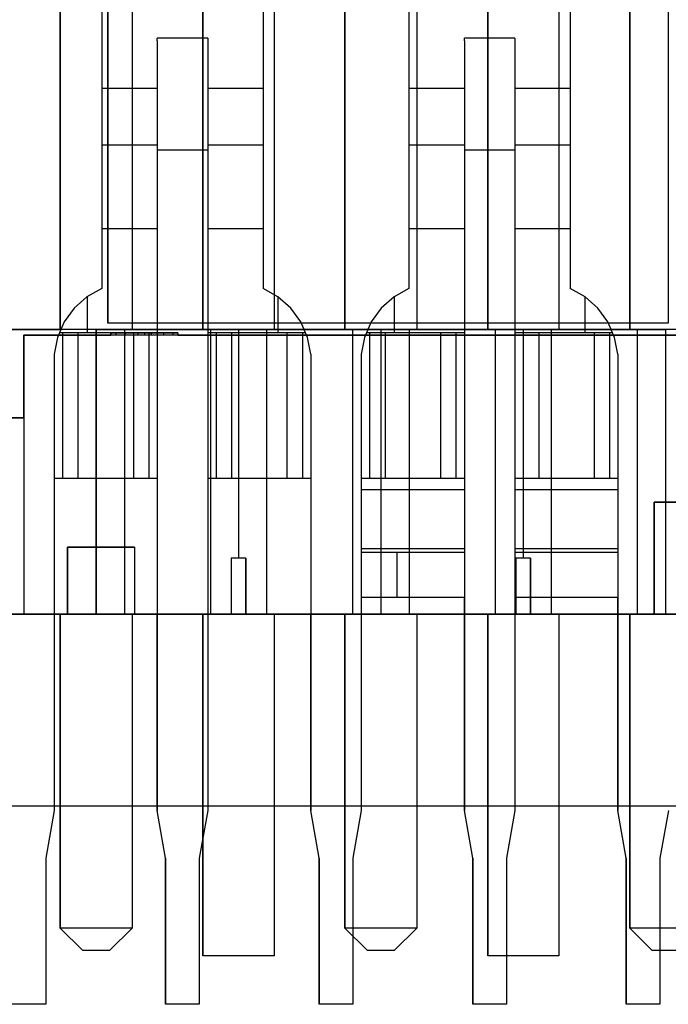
# Model space of a CAD drawing. Header units: inches. Extents: x 0 to 297, y -210 to 0.
# Tile 10 of 82: x 104.76 to 107.66, y -178.68 to -174.29. Entities that reach past the tile are written whole.
import ezdxf

# ---------------------------------------------------------------- set-up
doc = ezdxf.new("R2010")
doc.units = ezdxf.units.IN
doc.header["$MEASUREMENT"] = 0

msp = doc.modelspace()

# ---------------------------------------------------------------- linework, layer by layer
at = {"color": 18, "true_color": 0x000000}
for p, q in [((104.9458, -175.6701), (104.9458, -172.7701)), ((104.9458, -172.7701), (104.9458, -175.6701)), ((105.2658, -172.7701), (105.2658, -175.6701)), ((105.2658, -172.7701), (105.2658, -175.6701)), ((105.5823, -175.6701), (105.5823, -172.7491)), ((105.5823, -172.7491), (105.5823, -175.6701)), ((105.8993, -172.7491), (105.8993, -175.6701)), ((105.8993, -172.7491), (105.8993, -175.6701)), ((106.2158, -175.6701), (106.2158, -172.7701)), ((106.2158, -172.7701), (106.2158, -175.6701)), ((106.5358, -172.7701), (106.5358, -175.6701)), ((106.5358, -172.7701), (106.5358, -175.6701)), ((106.8523, -175.6701), (106.8523, -172.7491)), ((106.8523, -172.7491), (106.8523, -175.6701)), ((107.1693, -172.7491), (107.1693, -175.6701)), ((107.1693, -172.7491), (107.1693, -175.6701)), ((107.4858, -175.6701), (107.4858, -172.7701)), ((107.4858, -172.7701), (107.4858, -175.6701)), ((105.1308, -173.4501), (105.1308, -175.4876)), ((105.8508, -173.4501), (105.8508, -175.4876)), ((106.5008, -173.4501), (106.5008, -175.4876)), ((107.2208, -173.4501), (107.2208, -175.4876)), ((105.1578, -175.6411), (105.1578, -173.5011)), ((105.1578, -173.5011), (105.1578, -175.6411)), ((107.6578, -173.5011), (107.6578, -175.6411)), ((107.6578, -173.5011), (107.6578, -175.6411)), ((105.6033, -174.3701), (105.3783, -174.3701)), ((105.3783, -174.3826), (105.3783, -174.3701)), ((105.6033, -174.3701), (105.6033, -174.3826)), ((106.9733, -174.3701), (106.7483, -174.3701)), ((106.7483, -174.3826), (106.7483, -174.3701)), ((106.9733, -174.3701), (106.9733, -174.3826)), ((105.3783, -174.3826), (105.3783, -174.4196)), ((105.6033, -174.3826), (105.6033, -174.4196)), ((106.7483, -174.3826), (106.7483, -174.4196)), ((106.9733, -174.3826), (106.9733, -174.4196)), ((105.3783, -174.4196), (105.3783, -174.4791)), ((105.6033, -174.4196), (105.6033, -174.4791)), ((106.7483, -174.4196), (106.7483, -174.4791)), ((106.9733, -174.4196), (106.9733, -174.4791)), ((105.3783, -174.4791), (105.3783, -174.5586)), ((105.6033, -174.4791), (105.6033, -174.5586)), ((106.7483, -174.4791), (106.7483, -174.5586)), ((106.9733, -174.4791), (106.9733, -174.5586)), ((105.3783, -174.5586), (105.3783, -174.6531)), ((105.6033, -174.5586), (105.6033, -174.6531)), ((106.7483, -174.5586), (106.7483, -174.6531)), ((106.9733, -174.5586), (106.9733, -174.6531)), ((105.3783, -174.5951), (105.1308, -174.5951)), ((105.8508, -174.5951), (105.6033, -174.5951)), ((106.7483, -174.5951), (106.5008, -174.5951)), ((107.2208, -174.5951), (106.9733, -174.5951)), ((105.3783, -174.6531), (105.3783, -174.7586)), ((105.6033, -174.6531), (105.6033, -174.7586)), ((106.7483, -174.6531), (106.7483, -174.7586)), ((106.9733, -174.6531), (106.9733, -174.7586)), ((105.3783, -174.7586), (105.3783, -174.8701)), ((105.6033, -174.7586), (105.6033, -174.8701)), ((106.7483, -174.7586), (106.7483, -174.8701)), ((106.9733, -174.7586), (106.9733, -174.8701)), ((105.3783, -174.8471), (105.1308, -174.8471)), ((105.8508, -174.8471), (105.6033, -174.8471)), ((106.7483, -174.8471), (106.5008, -174.8471)), ((107.2208, -174.8471), (106.9733, -174.8471)), ((105.3783, -174.8701), (105.3783, -177.8151)), ((105.6033, -174.8701), (105.3783, -174.8701)), ((105.6033, -174.8701), (105.6033, -177.8151)), ((106.7483, -174.8701), (106.7483, -177.8151)), ((106.9733, -174.8701), (106.7483, -174.8701)), ((106.9733, -174.8701), (106.9733, -177.8151)), ((105.3783, -175.2201), (105.1308, -175.2201)), ((105.8508, -175.2201), (105.6033, -175.2201)), ((106.7483, -175.2201), (106.5008, -175.2201)), ((107.2208, -175.2201), (106.9733, -175.2201)), ((105.1308, -175.4876), (105.0648, -175.5246)), ((105.9168, -175.5246), (105.8508, -175.4876)), ((106.5008, -175.4876), (106.4348, -175.5246)), ((107.2868, -175.5246), (107.2208, -175.4876)), ((105.0648, -175.5246), (105.0078, -175.5746)), ((105.0658, -175.5236), (105.0658, -175.6851)), ((105.9158, -175.5236), (105.9158, -175.6851)), ((105.9738, -175.5746), (105.9168, -175.5246)), ((106.4348, -175.5246), (106.3778, -175.5746)), ((106.4358, -175.5236), (106.4358, -175.6851)), ((107.2858, -175.5236), (107.2858, -175.6851)), ((107.3438, -175.5746), (107.2868, -175.5246)), ((105.0078, -175.5746), (104.9633, -175.6361)), ((106.0183, -175.6361), (105.9738, -175.5746)), ((106.3778, -175.5746), (106.3333, -175.6361)), ((107.3883, -175.6361), (107.3438, -175.5746)), ((104.9633, -175.6361), (104.9328, -175.7056)), ((107.6578, -175.6411), (105.1578, -175.6411)), ((107.6578, -175.6411), (105.1578, -175.6411)), ((106.0488, -175.7056), (106.0183, -175.6361)), ((106.3333, -175.6361), (106.3028, -175.7056)), ((107.4188, -175.7056), (107.3883, -175.6361)), ((104.5958, -175.6701), (104.9458, -175.6701)), ((105.6158, -175.6701), (104.5958, -175.6701)), ((104.9513, -175.6851), (104.9418, -175.6851)), ((104.9558, -175.6851), (104.9513, -175.6851)), ((105.0468, -175.6851), (104.9513, -175.6851)), ((105.0248, -175.6851), (104.9558, -175.6851)), ((104.9558, -175.6851), (104.9558, -176.3351)), ((105.0323, -175.6851), (105.0248, -175.6851)), ((105.0248, -175.6851), (105.0248, -176.3351)), ((105.0468, -175.6851), (105.0323, -175.6851)), ((105.0668, -175.6851), (105.0468, -175.6851)), ((105.0913, -175.6851), (105.0668, -175.6851)), ((105.3783, -175.6851), (105.0668, -175.6851)), ((105.1188, -175.6851), (105.0913, -175.6851)), ((105.1058, -176.9401), (105.1058, -175.6701)), ((105.1058, -175.6701), (105.2328, -175.6701)), ((105.1058, -175.6701), (105.1058, -176.9401)), ((105.2328, -175.6701), (105.1058, -175.6701)), ((105.1483, -175.6851), (105.1188, -175.6851)), ((105.1778, -175.6851), (105.1483, -175.6851)), ((105.1713, -175.6956), (105.1713, -175.6851)), ((105.1713, -175.6851), (105.1938, -175.6851)), ((105.1938, -175.6851), (105.1713, -175.6851)), ((105.1713, -175.6851), (105.1713, -175.6956)), ((105.2053, -175.6851), (105.1778, -175.6851)), ((105.1938, -175.6851), (105.2358, -175.6851)), ((105.2358, -175.6851), (105.1938, -175.6851)), ((105.1938, -175.6851), (105.1938, -175.6956)), ((105.2298, -175.6851), (105.2053, -175.6851)), ((105.2498, -175.6851), (105.2298, -175.6851)), ((105.2328, -175.6701), (105.5823, -175.6701)), ((105.2328, -175.6701), (105.2328, -176.9401)), ((106.2488, -175.6701), (105.2328, -175.6701)), ((105.2358, -175.6851), (105.2913, -175.6851)), ((105.2913, -175.6851), (105.2358, -175.6851)), ((105.2358, -175.6851), (105.2358, -175.6956)), ((105.2643, -175.6851), (105.2498, -175.6851)), ((105.2718, -175.6851), (105.2643, -175.6851)), ((105.2658, -175.6701), (105.6158, -175.6701)), ((105.3408, -175.6851), (105.2718, -175.6851)), ((105.2718, -175.6851), (105.2718, -176.3351)), ((105.2913, -175.6851), (105.3208, -175.6851)), ((105.3208, -175.6851), (105.2913, -175.6851)), ((105.2913, -175.6851), (105.2913, -175.6956)), ((105.3208, -175.6851), (105.3508, -175.6851)), ((105.3508, -175.6851), (105.3208, -175.6851)), ((105.3208, -175.6851), (105.3208, -175.6956)), ((105.3408, -175.6851), (105.3408, -176.3351)), ((105.3453, -175.6851), (105.3408, -175.6851)), ((105.3578, -175.6851), (105.3453, -175.6851)), ((105.3508, -175.6851), (105.4058, -175.6851)), ((105.4058, -175.6851), (105.3508, -175.6851)), ((105.3508, -175.6851), (105.3508, -175.6956)), ((105.3783, -175.6851), (105.3578, -175.6851)), ((105.4058, -175.6851), (105.4478, -175.6851)), ((105.4478, -175.6851), (105.4058, -175.6851)), ((105.4058, -175.6851), (105.4058, -175.6956)), ((105.4478, -175.6851), (105.4708, -175.6851)), ((105.4708, -175.6851), (105.4478, -175.6851)), ((105.4478, -175.6851), (105.4478, -175.6956)), ((105.4708, -175.6851), (105.4708, -175.6956)), ((105.4708, -175.6851), (105.4708, -175.6956)), ((105.6238, -175.6851), (105.6033, -175.6851)), ((105.9148, -175.6851), (105.6033, -175.6851)), ((105.6158, -175.6701), (105.7408, -175.6701)), ((105.6158, -175.6701), (105.6158, -176.9401)), ((105.7408, -175.6701), (105.6158, -175.6701)), ((105.6363, -175.6851), (105.6238, -175.6851)), ((105.6408, -175.6851), (105.6363, -175.6851)), ((105.6408, -175.6851), (105.6408, -176.3351)), ((105.7098, -175.6851), (105.6408, -175.6851)), ((105.7173, -175.6851), (105.7098, -175.6851)), ((105.7098, -175.6851), (105.7098, -176.3351)), ((105.7318, -175.6851), (105.7173, -175.6851)), ((105.7518, -175.6851), (105.7318, -175.6851)), ((105.7408, -175.6701), (105.8658, -175.6701)), ((105.7408, -175.6701), (105.7408, -176.6901)), ((105.8658, -175.6701), (105.7408, -175.6701)), ((105.7763, -175.6851), (105.7518, -175.6851)), ((105.8038, -175.6851), (105.7763, -175.6851)), ((105.8333, -175.6851), (105.8038, -175.6851)), ((105.8628, -175.6851), (105.8333, -175.6851)), ((105.8903, -175.6851), (105.8628, -175.6851)), ((105.8658, -175.6701), (106.2158, -175.6701)), ((105.8658, -175.6701), (105.8658, -176.9401)), ((106.8858, -175.6701), (105.8658, -175.6701)), ((105.9148, -175.6851), (105.8903, -175.6851)), ((105.8993, -175.6701), (106.2488, -175.6701)), ((105.9348, -175.6851), (105.9148, -175.6851)), ((105.9493, -175.6851), (105.9348, -175.6851)), ((106.0303, -175.6851), (105.9348, -175.6851)), ((105.9568, -175.6851), (105.9493, -175.6851)), ((106.0258, -175.6851), (105.9568, -175.6851)), ((105.9568, -175.6851), (105.9568, -176.3351)), ((106.0258, -175.6851), (106.0258, -176.3351)), ((106.0303, -175.6851), (106.0258, -175.6851)), ((106.0398, -175.6851), (106.0303, -175.6851)), ((106.2488, -175.6701), (106.3758, -175.6701)), ((106.2488, -175.6701), (106.2488, -176.9401)), ((106.3758, -175.6701), (106.2488, -175.6701)), ((106.3213, -175.6851), (106.3118, -175.6851)), ((106.3258, -175.6851), (106.3213, -175.6851)), ((106.4168, -175.6851), (106.3213, -175.6851)), ((106.3258, -175.6851), (106.3258, -176.3351)), ((106.3948, -175.6851), (106.3258, -175.6851)), ((106.3758, -175.6701), (106.5028, -175.6701)), ((106.3758, -175.6701), (106.3758, -176.9401)), ((106.5028, -175.6701), (106.3758, -175.6701)), ((106.4023, -175.6851), (106.3948, -175.6851)), ((106.3948, -175.6851), (106.3948, -176.3351)), ((106.4168, -175.6851), (106.4023, -175.6851)), ((106.4368, -175.6851), (106.4168, -175.6851)), ((106.4613, -175.6851), (106.4368, -175.6851)), ((106.7483, -175.6851), (106.4368, -175.6851)), ((106.4888, -175.6851), (106.4613, -175.6851)), ((106.5183, -175.6851), (106.4888, -175.6851)), ((106.5028, -175.6701), (106.8523, -175.6701)), ((106.5028, -175.6701), (106.5028, -176.9401)), ((107.5188, -175.6701), (106.5028, -175.6701)), ((106.5478, -175.6851), (106.5183, -175.6851)), ((106.5358, -175.6701), (106.8858, -175.6701)), ((106.5753, -175.6851), (106.5478, -175.6851)), ((106.5998, -175.6851), (106.5753, -175.6851)), ((106.6198, -175.6851), (106.5998, -175.6851)), ((106.6343, -175.6851), (106.6198, -175.6851)), ((106.6418, -175.6851), (106.6343, -175.6851)), ((106.7108, -175.6851), (106.6418, -175.6851)), ((106.6418, -175.6851), (106.6418, -176.3351)), ((106.7108, -175.6851), (106.7108, -176.3351)), ((106.7153, -175.6851), (106.7108, -175.6851)), ((106.7278, -175.6851), (106.7153, -175.6851)), ((106.7483, -175.6851), (106.7278, -175.6851)), ((106.8858, -175.6701), (107.0108, -175.6701)), ((106.8858, -175.6701), (106.8858, -176.9401)), ((107.0108, -175.6701), (106.8858, -175.6701)), ((106.9938, -175.6851), (106.9733, -175.6851)), ((107.2848, -175.6851), (106.9733, -175.6851)), ((107.0063, -175.6851), (106.9938, -175.6851)), ((107.0108, -175.6851), (107.0063, -175.6851)), ((107.0108, -175.6701), (107.1358, -175.6701)), ((107.0108, -175.6701), (107.0108, -176.6901)), ((107.1358, -175.6701), (107.0108, -175.6701)), ((107.0108, -175.6851), (107.0108, -176.3351)), ((107.0798, -175.6851), (107.0108, -175.6851)), ((107.0873, -175.6851), (107.0798, -175.6851)), ((107.0798, -175.6851), (107.0798, -176.3351)), ((107.1018, -175.6851), (107.0873, -175.6851)), ((107.1218, -175.6851), (107.1018, -175.6851)), ((107.1463, -175.6851), (107.1218, -175.6851)), ((107.1358, -175.6701), (107.4858, -175.6701)), ((107.1358, -175.6701), (107.1358, -176.9401)), ((108.1558, -175.6701), (107.1358, -175.6701)), ((107.1738, -175.6851), (107.1463, -175.6851)), ((107.1693, -175.6701), (107.5188, -175.6701)), ((107.2033, -175.6851), (107.1738, -175.6851)), ((107.2328, -175.6851), (107.2033, -175.6851)), ((107.2603, -175.6851), (107.2328, -175.6851)), ((107.2848, -175.6851), (107.2603, -175.6851)), ((107.3048, -175.6851), (107.2848, -175.6851)), ((107.4003, -175.6851), (107.3048, -175.6851)), ((107.3193, -175.6851), (107.3048, -175.6851)), ((107.3268, -175.6851), (107.3193, -175.6851)), ((107.3958, -175.6851), (107.3268, -175.6851)), ((107.3268, -175.6851), (107.3268, -176.3351)), ((107.4003, -175.6851), (107.3958, -175.6851)), ((107.3958, -175.6851), (107.3958, -176.3351)), ((107.4098, -175.6851), (107.4003, -175.6851)), ((107.5188, -175.6701), (107.6458, -175.6701)), ((107.5188, -175.6701), (107.5188, -176.9401)), ((107.6458, -175.6701), (107.5188, -175.6701)), ((107.6458, -175.6701), (107.6458, -176.9401)), ((107.6458, -175.6701), (107.6458, -176.9401)), ((104.7838, -176.0636), (104.7838, -175.6956)), ((104.7838, -175.6956), (105.1713, -175.6956)), ((104.7838, -175.6956), (104.7838, -176.9401)), ((108.2578, -175.6956), (104.7838, -175.6956)), ((104.9328, -175.7056), (104.9183, -175.7801)), ((105.4708, -175.6956), (108.2578, -175.6956)), ((106.0633, -175.7801), (106.0488, -175.7056)), ((106.3028, -175.7056), (106.2883, -175.7801)), ((107.4333, -175.7801), (107.4188, -175.7056)), ((104.9183, -175.7801), (104.9183, -177.8151)), ((106.0633, -175.7801), (106.0633, -177.8151)), ((106.2883, -175.7801), (106.2883, -177.8151)), ((107.4333, -175.7801), (107.4333, -177.8151)), ((104.2758, -176.0636), (104.7838, -176.0636)), ((104.7838, -176.0636), (104.2758, -176.0636)), ((104.9388, -176.3351), (104.9183, -176.3351)), ((105.3783, -176.3351), (104.9183, -176.3351)), ((104.9513, -176.3351), (104.9388, -176.3351)), ((104.9558, -176.3351), (104.9513, -176.3351)), ((105.0248, -176.3351), (104.9558, -176.3351)), ((105.0323, -176.3351), (105.0248, -176.3351)), ((105.0468, -176.3351), (105.0323, -176.3351)), ((105.0668, -176.3351), (105.0468, -176.3351)), ((105.0913, -176.3351), (105.0668, -176.3351)), ((105.1188, -176.3351), (105.0913, -176.3351)), ((105.1483, -176.3351), (105.1188, -176.3351)), ((105.1778, -176.3351), (105.1483, -176.3351)), ((105.2053, -176.3351), (105.1778, -176.3351)), ((105.2298, -176.3351), (105.2053, -176.3351)), ((105.2498, -176.3351), (105.2298, -176.3351)), ((105.2643, -176.3351), (105.2498, -176.3351)), ((105.2718, -176.3351), (105.2643, -176.3351)), ((105.3408, -176.3351), (105.2718, -176.3351)), ((105.3453, -176.3351), (105.3408, -176.3351)), ((105.3578, -176.3351), (105.3453, -176.3351)), ((105.3783, -176.3351), (105.3578, -176.3351)), ((106.0633, -176.3351), (105.6033, -176.3351)), ((105.6238, -176.3351), (105.6033, -176.3351)), ((105.6363, -176.3351), (105.6238, -176.3351)), ((105.6408, -176.3351), (105.6363, -176.3351)), ((105.7098, -176.3351), (105.6408, -176.3351)), ((105.7173, -176.3351), (105.7098, -176.3351)), ((105.7318, -176.3351), (105.7173, -176.3351)), ((105.7518, -176.3351), (105.7318, -176.3351)), ((105.7763, -176.3351), (105.7518, -176.3351)), ((105.8038, -176.3351), (105.7763, -176.3351)), ((105.8333, -176.3351), (105.8038, -176.3351)), ((105.8628, -176.3351), (105.8333, -176.3351)), ((105.8903, -176.3351), (105.8628, -176.3351)), ((105.9148, -176.3351), (105.8903, -176.3351)), ((105.9348, -176.3351), (105.9148, -176.3351)), ((105.9493, -176.3351), (105.9348, -176.3351)), ((105.9568, -176.3351), (105.9493, -176.3351)), ((106.0258, -176.3351), (105.9568, -176.3351)), ((106.0303, -176.3351), (106.0258, -176.3351)), ((106.0428, -176.3351), (106.0303, -176.3351)), ((106.0633, -176.3351), (106.0428, -176.3351)), ((106.3088, -176.3351), (106.2883, -176.3351)), ((106.3213, -176.3351), (106.3088, -176.3351)), ((106.3258, -176.3351), (106.3213, -176.3351)), ((106.3948, -176.3351), (106.3258, -176.3351)), ((106.4023, -176.3351), (106.3948, -176.3351)), ((106.4168, -176.3351), (106.4023, -176.3351)), ((106.4368, -176.3351), (106.4168, -176.3351)), ((106.4613, -176.3351), (106.4368, -176.3351)), ((106.4888, -176.3351), (106.4613, -176.3351)), ((106.5183, -176.3351), (106.4888, -176.3351)), ((106.5478, -176.3351), (106.5183, -176.3351)), ((106.5753, -176.3351), (106.5478, -176.3351)), ((106.5998, -176.3351), (106.5753, -176.3351)), ((106.6198, -176.3351), (106.5998, -176.3351)), ((106.6343, -176.3351), (106.6198, -176.3351)), ((106.6418, -176.3351), (106.6343, -176.3351)), ((106.7108, -176.3351), (106.6418, -176.3351)), ((106.7153, -176.3351), (106.7108, -176.3351)), ((106.7278, -176.3351), (106.7153, -176.3351)), ((106.7483, -176.3351), (106.7278, -176.3351)), ((106.9938, -176.3351), (106.9733, -176.3351)), ((107.0063, -176.3351), (106.9938, -176.3351)), ((107.0108, -176.3351), (107.0063, -176.3351)), ((107.0798, -176.3351), (107.0108, -176.3351)), ((107.0873, -176.3351), (107.0798, -176.3351)), ((107.1018, -176.3351), (107.0873, -176.3351)), ((107.1218, -176.3351), (107.1018, -176.3351)), ((107.1463, -176.3351), (107.1218, -176.3351)), ((107.1738, -176.3351), (107.1463, -176.3351)), ((107.2033, -176.3351), (107.1738, -176.3351)), ((107.2328, -176.3351), (107.2033, -176.3351)), ((107.2603, -176.3351), (107.2328, -176.3351)), ((107.2848, -176.3351), (107.2603, -176.3351)), ((107.3048, -176.3351), (107.2848, -176.3351)), ((107.3193, -176.3351), (107.3048, -176.3351)), ((107.3268, -176.3351), (107.3193, -176.3351)), ((107.3958, -176.3351), (107.3268, -176.3351)), ((107.4003, -176.3351), (107.3958, -176.3351)), ((107.4128, -176.3351), (107.4003, -176.3351)), ((107.4333, -176.3351), (107.4128, -176.3351)), ((106.7483, -176.3851), (106.2883, -176.3851)), ((107.4333, -176.3851), (106.9733, -176.3851)), ((107.5946, -176.4401), (107.7561, -176.4401)), ((107.5946, -176.9401), (107.5946, -176.4401)), ((107.5946, -176.4401), (107.5946, -176.9401)), ((107.7561, -176.4401), (107.5946, -176.4401)), ((104.978, -176.9401), (104.978, -176.6401)), ((104.978, -176.6401), (105.277, -176.6401)), ((104.978, -176.6401), (104.978, -176.9401)), ((105.277, -176.6401), (104.978, -176.6401)), ((105.277, -176.6401), (105.277, -176.9401)), ((105.277, -176.6401), (105.277, -176.9401)), ((106.7483, -176.6481), (106.2883, -176.6481)), ((107.4333, -176.6481), (106.9733, -176.6481)), ((105.7408, -176.6901), (105.7083, -176.6901)), ((105.7083, -176.6901), (105.7083, -176.9401)), ((105.7083, -176.6901), (105.7083, -176.9401)), ((105.7408, -176.6901), (105.7083, -176.6901)), ((105.7733, -176.6901), (105.7408, -176.6901)), ((105.7733, -176.6901), (105.7408, -176.6901)), ((105.7733, -176.9401), (105.7733, -176.6901)), ((105.7733, -176.6901), (105.7733, -176.9401)), ((106.4468, -176.6651), (106.2883, -176.6651)), ((106.7483, -176.6651), (106.4468, -176.6651)), ((106.4468, -176.6651), (106.4468, -176.8651)), ((106.7483, -176.6651), (106.4468, -176.6651)), ((107.4333, -176.6651), (106.9733, -176.6651)), ((107.4333, -176.6651), (106.9733, -176.6651)), ((107.0108, -176.6901), (106.9783, -176.6901)), ((106.9783, -176.6901), (106.9783, -176.9401)), ((106.9783, -176.6901), (106.9783, -176.9401)), ((107.0108, -176.6901), (106.9783, -176.6901)), ((107.0433, -176.6901), (107.0108, -176.6901)), ((107.0433, -176.6901), (107.0108, -176.6901)), ((107.0433, -176.9401), (107.0433, -176.6901)), ((107.0433, -176.6901), (107.0433, -176.9401)), ((106.7483, -176.8651), (106.2883, -176.8651)), ((106.2883, -176.8651), (106.2883, -177.8151)), ((106.4468, -176.8651), (106.2883, -176.8651)), ((106.7483, -176.8651), (106.4468, -176.8651)), ((106.7483, -177.8151), (106.7483, -176.8651)), ((107.4333, -176.8651), (106.9733, -176.8651)), ((106.9733, -176.8651), (106.9733, -177.8151)), ((107.4333, -176.8651), (106.9733, -176.8651)), ((107.4333, -177.8151), (107.4333, -176.8651)), ((82.2458, -176.9401), (183.8458, -176.9401)), ((104.7838, -176.9401), (104.2758, -176.9401)), ((104.7838, -176.9401), (104.2758, -176.9401)), ((104.9458, -176.9401), (104.5958, -176.9401)), ((105.6158, -176.9401), (104.5958, -176.9401)), ((104.9458, -176.9401), (104.5958, -176.9401)), ((108.2578, -176.9401), (104.7838, -176.9401)), ((108.2578, -176.9401), (104.7838, -176.9401)), ((105.3783, -176.9401), (104.9183, -176.9401)), ((104.9183, -176.9401), (104.9183, -177.8151)), ((105.3783, -176.9401), (104.9183, -176.9401)), ((104.9458, -178.3401), (104.9458, -176.9401)), ((104.9458, -176.9401), (104.9458, -178.3401)), ((105.277, -176.9401), (104.978, -176.9401)), ((105.277, -176.9401), (104.978, -176.9401)), ((105.2328, -176.9401), (105.1058, -176.9401)), ((105.2328, -176.9401), (105.1058, -176.9401)), ((105.5823, -176.9401), (105.2328, -176.9401)), ((106.2488, -176.9401), (105.2328, -176.9401)), ((105.6158, -176.9401), (105.2658, -176.9401)), ((105.2658, -176.9401), (105.2658, -178.3401)), ((105.2658, -176.9401), (105.2658, -178.3401)), ((105.6158, -176.9401), (105.2658, -176.9401)), ((105.3783, -177.8151), (105.3783, -176.9401)), ((105.5823, -178.4641), (105.5823, -176.9401)), ((105.5823, -176.9401), (105.5823, -178.4641)), ((106.0633, -176.9401), (105.6033, -176.9401)), ((105.6033, -176.9401), (105.6033, -177.8151)), ((106.0633, -176.9401), (105.6033, -176.9401)), ((105.7083, -176.9401), (105.6158, -176.9401)), ((105.7083, -176.9401), (105.6158, -176.9401)), ((105.8658, -176.9401), (105.7733, -176.9401)), ((105.8658, -176.9401), (105.7733, -176.9401)), ((106.2158, -176.9401), (105.8658, -176.9401)), ((106.2158, -176.9401), (105.8658, -176.9401)), ((106.8858, -176.9401), (105.8658, -176.9401)), ((106.2488, -176.9401), (105.8993, -176.9401)), ((105.8993, -176.9401), (105.8993, -178.4641)), ((105.8993, -176.9401), (105.8993, -178.4641)), ((106.0633, -177.8151), (106.0633, -176.9401)), ((106.2158, -178.3401), (106.2158, -176.9401)), ((106.2158, -176.9401), (106.2158, -178.3401)), ((106.3758, -176.9401), (106.2488, -176.9401)), ((106.3758, -176.9401), (106.2488, -176.9401)), ((106.5028, -176.9401), (106.3758, -176.9401)), ((106.5028, -176.9401), (106.3758, -176.9401)), ((106.8523, -176.9401), (106.5028, -176.9401)), ((107.5188, -176.9401), (106.5028, -176.9401)), ((106.8858, -176.9401), (106.5358, -176.9401)), ((106.5358, -176.9401), (106.5358, -178.3401)), ((106.5358, -176.9401), (106.5358, -178.3401)), ((106.8858, -176.9401), (106.5358, -176.9401)), ((106.8523, -178.4641), (106.8523, -176.9401)), ((106.8523, -176.9401), (106.8523, -178.4641)), ((106.9783, -176.9401), (106.8858, -176.9401)), ((106.9783, -176.9401), (106.8858, -176.9401)), ((107.1358, -176.9401), (107.0433, -176.9401)), ((107.1358, -176.9401), (107.0433, -176.9401)), ((107.4858, -176.9401), (107.1358, -176.9401)), ((108.1558, -176.9401), (107.1358, -176.9401)), ((107.4858, -176.9401), (107.1358, -176.9401)), ((107.5188, -176.9401), (107.1693, -176.9401)), ((107.1693, -176.9401), (107.1693, -178.4641)), ((107.1693, -176.9401), (107.1693, -178.4641)), ((107.4858, -178.3401), (107.4858, -176.9401)), ((107.4858, -176.9401), (107.4858, -178.3401)), ((107.6458, -176.9401), (107.5188, -176.9401)), ((107.6458, -176.9401), (107.5188, -176.9401)), ((107.7561, -176.9401), (107.5946, -176.9401)), ((107.7561, -176.9401), (107.5946, -176.9401)), ((183.8458, -177.7959), (82.2458, -177.7959)), ((104.9183, -177.8151), (104.8808, -178.0276)), ((104.9183, -177.8151), (104.8808, -178.0276)), ((105.4158, -178.0276), (105.3783, -177.8151)), ((105.4158, -178.0276), (105.3783, -177.8151)), ((105.6033, -177.8151), (105.5658, -178.0276)), ((105.6033, -177.8151), (105.5658, -178.0276)), ((106.1008, -178.0276), (106.0633, -177.8151)), ((106.1008, -178.0276), (106.0633, -177.8151)), ((106.2883, -177.8151), (106.2508, -178.0276)), ((106.2883, -177.8151), (106.2508, -178.0276)), ((106.7858, -178.0276), (106.7483, -177.8151)), ((106.7858, -178.0276), (106.7483, -177.8151)), ((106.9733, -177.8151), (106.9358, -178.0276)), ((106.9733, -177.8151), (106.9358, -178.0276)), ((107.4708, -178.0276), (107.4333, -177.8151)), ((107.4708, -178.0276), (107.4333, -177.8151)), ((107.6583, -177.8151), (107.6208, -178.0276)), ((107.6583, -177.8151), (107.6208, -178.0276)), ((104.8808, -178.0276), (104.8808, -178.6801)), ((104.8808, -178.0276), (104.8808, -178.6801)), ((105.4158, -178.6801), (105.4158, -178.0276)), ((105.4158, -178.0276), (105.4158, -178.6801)), ((105.5658, -178.0276), (105.5658, -178.6801)), ((105.5658, -178.0276), (105.5658, -178.6801)), ((106.1008, -178.6801), (106.1008, -178.0276)), ((106.1008, -178.0276), (106.1008, -178.6801)), ((106.2508, -178.0276), (106.2508, -178.6801)), ((106.2508, -178.0276), (106.2508, -178.6801)), ((106.7858, -178.6801), (106.7858, -178.0276)), ((106.7858, -178.0276), (106.7858, -178.6801)), ((106.9358, -178.0276), (106.9358, -178.6801)), ((106.9358, -178.0276), (106.9358, -178.6801)), ((107.4708, -178.6801), (107.4708, -178.0276)), ((107.4708, -178.0276), (107.4708, -178.6801)), ((107.6208, -178.0276), (107.6208, -178.6801)), ((107.6208, -178.0276), (107.6208, -178.6801)), ((105.0458, -178.4401), (104.9458, -178.3401)), ((105.0458, -178.4401), (104.9458, -178.3401)), ((105.2658, -178.3401), (104.9458, -178.3401)), ((105.2658, -178.3401), (105.1658, -178.4401)), ((105.2658, -178.3401), (105.1658, -178.4401)), ((106.3158, -178.4401), (106.2158, -178.3401)), ((106.3158, -178.4401), (106.2158, -178.3401)), ((106.5358, -178.3401), (106.2158, -178.3401)), ((106.5358, -178.3401), (106.4358, -178.4401)), ((106.5358, -178.3401), (106.4358, -178.4401)), ((107.5858, -178.4401), (107.4858, -178.3401)), ((107.5858, -178.4401), (107.4858, -178.3401)), ((107.8058, -178.3401), (107.4858, -178.3401)), ((105.1658, -178.4401), (105.0458, -178.4401)), ((105.1658, -178.4401), (105.0458, -178.4401)), ((106.4358, -178.4401), (106.3158, -178.4401)), ((106.4358, -178.4401), (106.3158, -178.4401)), ((107.7058, -178.4401), (107.5858, -178.4401)), ((107.7058, -178.4401), (107.5858, -178.4401)), ((105.8993, -178.4641), (105.5823, -178.4641)), ((105.8993, -178.4641), (105.5823, -178.4641)), ((107.1693, -178.4641), (106.8523, -178.4641)), ((107.1693, -178.4641), (106.8523, -178.4641)), ((104.8808, -178.6801), (104.7308, -178.6801)), ((104.8808, -178.6801), (104.7308, -178.6801)), ((105.5658, -178.6801), (105.4158, -178.6801)), ((105.5658, -178.6801), (105.4158, -178.6801)), ((106.2508, -178.6801), (106.1008, -178.6801)), ((106.2508, -178.6801), (106.1008, -178.6801)), ((106.9358, -178.6801), (106.7858, -178.6801)), ((106.9358, -178.6801), (106.7858, -178.6801)), ((107.6208, -178.6801), (107.4708, -178.6801)), ((107.6208, -178.6801), (107.4708, -178.6801))]:
    msp.add_line(p, q, dxfattribs=at)

doc.saveas('drawing.dxf')
